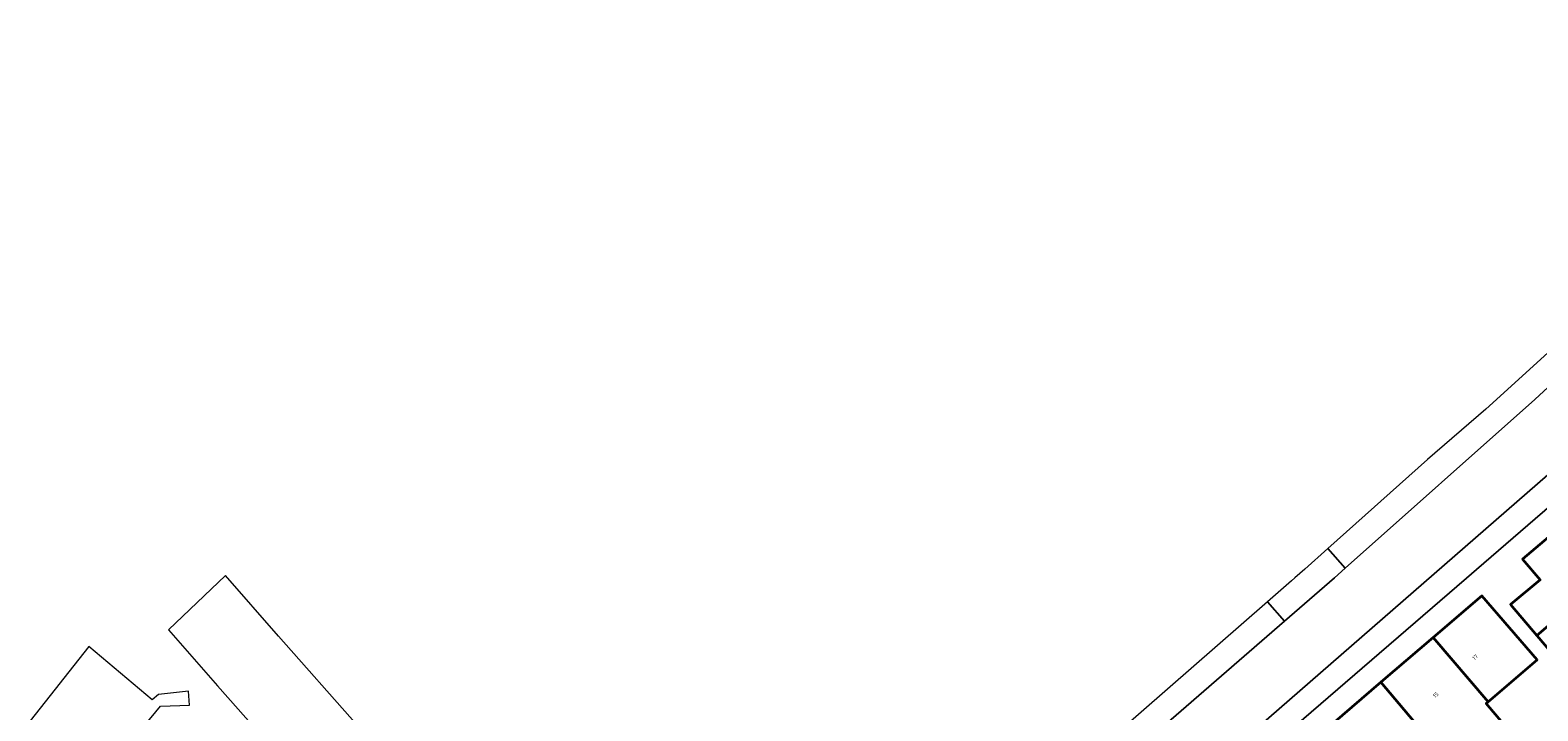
# Model space of a CAD drawing. Header units: metres. Extents: x 183400 to 185591, y 327112 to 329102.
# Tile 71 of 107: x 183827 to 183960, y 328237 to 328298. Entities that reach past the tile are written whole.
import ezdxf

# ---------------------------------------------------------------- set-up
doc = ezdxf.new("R2010")
doc.units = ezdxf.units.M
for name, color, linetype, lineweight in [('B-WE-OG-BEBOUWING-GV', 7, 'Continuous', 35), ('B-WE-OG-BEBOUWING_HUISNUMMER-T18', 10, 'Continuous', 18), ('B-WE-OG-TERREIN_ERF-GV', 7, 'Continuous', 18), ('B-WE-VH-VERHARDING_ASFALT-GV', 252, 'Continuous', 18), ('B-WE-VH-VERHARDING_BETONSTRAATSTEEN-GV', 252, 'Continuous', 18), ('B-WE-VH-VERHARDING_TEGEL-GV', 252, 'Continuous', 18)]:
    doc.layers.add(name, color=color, linetype=linetype, lineweight=lineweight)
doc.styles.add('NLCS-ISO-M200-T25', font='NLCS-ISO.ttf')

msp = doc.modelspace()

# ---------------------------------------------------------------- linework, layer by layer
at = {"layer": 'B-WE-OG-BEBOUWING-GV', "flags": 128}
for points in [[(183960.178, 328243.975), (183970.804, 328253.06), (183966.997, 328257.564), (183958.924, 328250.741), (183960.473, 328248.908), (183957.872, 328246.703), (183960.178, 328243.975)], [(183968.915, 328243.723), (183974.614, 328248.551), (183970.804, 328253.06), (183960.178, 328243.975), (183961.859, 328241.985), (183966.832, 328246.188), (183968.915, 328243.723)], [(183955.882, 328238.101), (183960.207, 328241.814), (183955.328, 328247.497), (183951.01, 328243.79), (183955.882, 328238.101)], [(183946.4, 328239.833), (183953.844, 328231.001), (183958.344, 328234.864), (183955.7, 328237.945), (183955.882, 328238.101), (183951.01, 328243.79), (183946.4, 328239.833)], [(183953.844, 328231.001), (183946.4, 328239.833), (183942.104, 328236.145), (183946.903, 328230.393), (183951.049, 328233.952), (183953.693, 328230.871), (183953.844, 328231.001)]]:
    msp.add_lwpolyline(points, close=True, dxfattribs=at)
at = {"layer": 'B-WE-OG-TERREIN_ERF-GV', "flags": 128}
for points in [[(184003.33, 328219.79), (183984.54, 328241.43), (183968.83, 328259.08), (183966.09, 328259.53), (183954.857, 328249.826), (183953.972, 328249.061), (183931.86, 328229.96)], [(183942.104, 328236.145), (183946.4, 328239.833), (183951.01, 328243.79), (183955.328, 328247.497), (183960.207, 328241.814), (183955.882, 328238.101), (183955.7, 328237.945), (183958.344, 328234.864)], [(183833.279, 328231.488), (183838.422, 328237.725), (183840.981, 328237.802), (183840.887, 328239.051), (183838.248, 328238.759), (183837.679, 328238.269), (183832.082, 328242.989), (183826.882, 328236.41)]]:
    msp.add_lwpolyline(points, dxfattribs=at)
msp.add_lwpolyline([(183974.614, 328248.551), (183978.379, 328244.097), (183982.271, 328239.492), (183976.55, 328234.657), (183974.698, 328236.849), (183969.718, 328232.64), (183967.704, 328235.023), (183965.929, 328237.124), (183970.924, 328241.345), (183968.915, 328243.723), (183966.832, 328246.188), (183961.859, 328241.985), (183960.178, 328243.975), (183957.872, 328246.703), (183960.473, 328248.908), (183958.924, 328250.741), (183966.997, 328257.564), (183970.804, 328253.06), (183974.614, 328248.551)], close=True, dxfattribs=at)
at = {"layer": 'B-WE-VH-VERHARDING_ASFALT-GV', "flags": 128}
for points in [[(183920.934, 328223.136), (183963.9, 328260.58), (183974.57, 328270.54), (183993.521, 328293.809), (183988.716, 328297.558), (183983.36, 328290.87), (183982.02, 328289.01), (183979.48, 328285.805), (183977.386, 328283.163), (183976.94, 328282.6), (183974.78, 328279.99), (183968.329, 328272.844), (183967.91, 328272.38), (183965.272, 328269.814), (183963.52, 328268.11), (183960.02, 328264.86), (183943.242, 328249.937), (183942.29, 328249.09), (183937.852, 328245.234), (183906.876, 328218.321)], [(183855.842, 328236.009), (183848.858, 328243.914), (183844.164, 328249.292), (183839.128, 328244.471), (183843.47, 328239.521), (183846.865, 328235.654)]]:
    msp.add_lwpolyline(points, dxfattribs=at)
at = {"layer": 'B-WE-VH-VERHARDING_BETONSTRAATSTEEN-GV', "flags": 128}
msp.add_lwpolyline([(183936.356, 328246.955), (183937.852, 328245.234), (183942.29, 328249.09), (183943.242, 328249.937), (183941.703, 328251.668), (183939.667, 328249.853), (183938.792, 328249.087), (183938.47, 328248.805), (183936.356, 328246.955)], close=True, dxfattribs=at)
at = {"layer": 'B-WE-VH-VERHARDING_TEGEL-GV', "flags": 128}
for points in [[(183941.703, 328251.668), (183943.242, 328249.937), (183960.02, 328264.86), (183963.52, 328268.11), (183965.272, 328269.814), (183963.766, 328271.362), (183955.67, 328264.01), (183950.53, 328259.54), (183941.703, 328251.668)], [(183968.83, 328259.08), (183969.661, 328259.952), (183968.78, 328260.86), (183967.75, 328261.36), (183967.662, 328260.868), (183967.15, 328260.959), (183966.074, 328260.941), (183965.802, 328260.875), (183965.685, 328261.361), (183964.85, 328261.16), (183963.9, 328260.58), (183920.934, 328223.136), (183922.291, 328221.578), (183927.509, 328226.005), (183931.99, 328229.808), (183931.86, 328229.96), (183953.972, 328249.061), (183954.857, 328249.826), (183966.09, 328259.53), (183968.83, 328259.08)], [(183909.427, 328223.285), (183905.518, 328219.878), (183906.876, 328218.321), (183937.852, 328245.234), (183936.356, 328246.955), (183918.67, 328231.48), (183913.414, 328226.759), (183909.427, 328223.285)]]:
    msp.add_lwpolyline(points, close=True, dxfattribs=at)

# ---------------------------------------------------------------- texts
at = {"layer": 'B-WE-OG-BEBOUWING_HUISNUMMER-T18', "char_height": 0.36, "attachment_point": 5, "rotation": 40.6, "style": 'NLCS-ISO-M200-T25'}
for s, insert in [('17', (183954.734, 328242.048)), ('15', (183951.239, 328238.715))]:
    msp.add_mtext(s, dxfattribs=dict(at, insert=insert))

doc.saveas('drawing.dxf')
